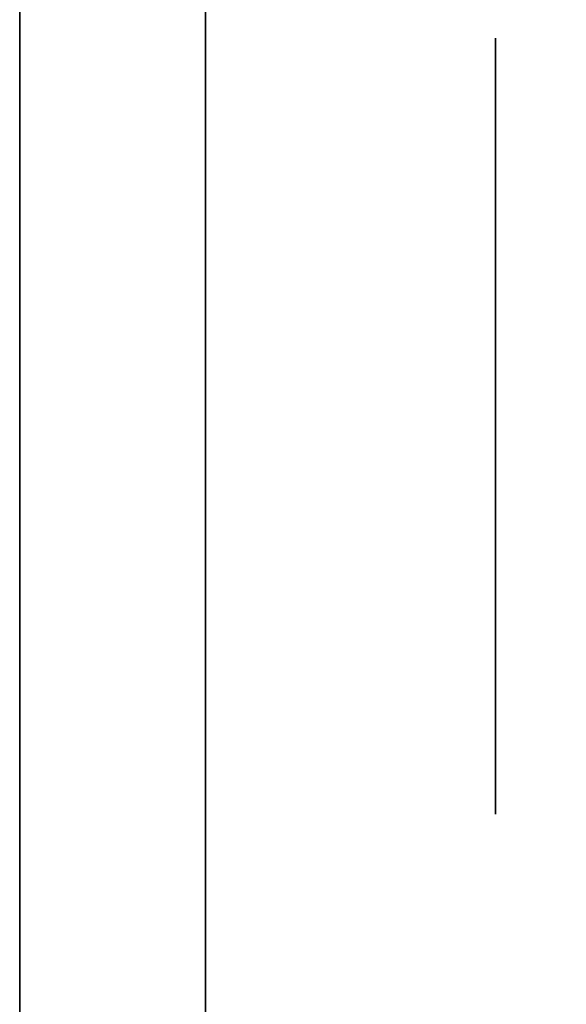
# Model space of a CAD drawing. Extents: x 413.3 to 457.5, y 5047.8 to 5050.
# Tile 60 of 256: x 415.3718 to 415.3907, y 5047.9682 to 5048.0022. Entities that reach past the tile are written whole.
import ezdxf

# ---------------------------------------------------------------- set-up
doc = ezdxf.new("R2010")
doc.units = 0
doc.header["$LTSCALE"] = 150
doc.header["$MEASUREMENT"] = 0
doc.layers.add('3DFACE_BOLT', color=7, linetype='CONTINUOUS')
doc.layers.add('3DFACE_SHAPE', color=7, linetype='CONTINUOUS')

msp = doc.modelspace()

# ---------------------------------------------------------------- linework, layer by layer
at = {"layer": '3DFACE_BOLT', "color": 1}
for points, invisible_edges in [([(415.388239, 5048.001534, -0.065), (415.388239, 5047.994847, -0.076583), (415.378239, 5048.001534, -0.065)], 14), ([(415.378239, 5048.001534, -0.065), (415.388239, 5047.994847, -0.076583), (415.378239, 5047.994847, -0.076583)], 3), ([(415.388239, 5047.994847, -0.053417), (415.388239, 5048.001534, -0.065), (415.378239, 5047.994847, -0.053417)], 14), ([(415.378239, 5047.994847, -0.053417), (415.388239, 5048.001534, -0.065), (415.378239, 5048.001534, -0.065)], 3), ([(415.378239, 5048.001534, -0.065), (415.378239, 5047.994847, -0.076583), (415.378239, 5047.994847, -0.053417)], 2), ([(415.388239, 5048.001534, -0.135), (415.388239, 5047.994847, -0.146583), (415.378239, 5048.001534, -0.135)], 14), ([(415.378239, 5048.001534, -0.135), (415.388239, 5047.994847, -0.146583), (415.378239, 5047.994847, -0.146583)], 3), ([(415.388239, 5047.994847, -0.123417), (415.388239, 5048.001534, -0.135), (415.378239, 5047.994847, -0.123417)], 14), ([(415.378239, 5047.994847, -0.123417), (415.388239, 5048.001534, -0.135), (415.378239, 5048.001534, -0.135)], 3), ([(415.378239, 5048.001534, -0.135), (415.378239, 5047.994847, -0.146583), (415.378239, 5047.994847, -0.123417)], 2), ([(415.388239, 5048.001534, -0.065), (415.388239, 5047.994847, -0.053417), (415.388239, 5047.994847, -0.076583)], 2), ([(415.388239, 5048.001534, -0.135), (415.388239, 5047.994847, -0.123417), (415.388239, 5047.994847, -0.146583)], 2), ([(415.378239, 5047.996159, -0.065), (415.378239, 5047.995768, -0.067472), (415.328239, 5047.996159, -0.065)], 14), ([(415.328239, 5047.996159, -0.065), (415.378239, 5047.995768, -0.067472), (415.328239, 5047.995768, -0.067472)], 3), ([(415.378239, 5047.995768, -0.062528), (415.378239, 5047.996159, -0.065), (415.328239, 5047.995768, -0.062528)], 14), ([(415.328239, 5047.995768, -0.062528), (415.378239, 5047.996159, -0.065), (415.328239, 5047.996159, -0.065)], 3), ([(415.378239, 5047.996159, -0.135), (415.378239, 5047.995768, -0.137472), (415.328239, 5047.996159, -0.135)], 14), ([(415.328239, 5047.996159, -0.135), (415.378239, 5047.995768, -0.137472), (415.328239, 5047.995768, -0.137472)], 3), ([(415.378239, 5047.995768, -0.132528), (415.378239, 5047.996159, -0.135), (415.328239, 5047.995768, -0.132528)], 14), ([(415.328239, 5047.995768, -0.132528), (415.378239, 5047.996159, -0.135), (415.328239, 5047.996159, -0.135)], 3), ([(415.378239, 5047.996159, -0.065), (415.378239, 5047.995768, -0.062528), (415.378239, 5047.995768, -0.067472)], 2), ([(415.378239, 5047.996159, -0.135), (415.378239, 5047.995768, -0.132528), (415.378239, 5047.995768, -0.137472)], 2), ([(415.378239, 5047.995768, -0.067472), (415.378239, 5047.994632, -0.069702), (415.328239, 5047.995768, -0.067472)], 14), ([(415.328239, 5047.995768, -0.067472), (415.378239, 5047.994632, -0.069702), (415.328239, 5047.994632, -0.069702)], 3), ([(415.378239, 5047.994632, -0.060298), (415.378239, 5047.995768, -0.062528), (415.328239, 5047.994632, -0.060298)], 14), ([(415.328239, 5047.994632, -0.060298), (415.378239, 5047.995768, -0.062528), (415.328239, 5047.995768, -0.062528)], 3), ([(415.378239, 5047.995768, -0.137472), (415.378239, 5047.994632, -0.139702), (415.328239, 5047.995768, -0.137472)], 14), ([(415.328239, 5047.995768, -0.137472), (415.378239, 5047.994632, -0.139702), (415.328239, 5047.994632, -0.139702)], 3), ([(415.378239, 5047.994632, -0.130298), (415.378239, 5047.995768, -0.132528), (415.328239, 5047.994632, -0.130298)], 14), ([(415.328239, 5047.994632, -0.130298), (415.378239, 5047.995768, -0.132528), (415.328239, 5047.995768, -0.132528)], 3), ([(415.378239, 5047.995768, -0.062528), (415.378239, 5047.994632, -0.060298), (415.378239, 5047.995768, -0.067472)], 14), ([(415.378239, 5047.995768, -0.067472), (415.378239, 5047.994632, -0.060298), (415.378239, 5047.994632, -0.069702)], 3), ([(415.378239, 5047.995768, -0.132528), (415.378239, 5047.994632, -0.130298), (415.378239, 5047.995768, -0.137472)], 14), ([(415.378239, 5047.995768, -0.137472), (415.378239, 5047.994632, -0.130298), (415.378239, 5047.994632, -0.139702)], 3), ([(415.388239, 5047.994847, -0.076583), (415.388239, 5047.981472, -0.076583), (415.378239, 5047.994847, -0.076583)], 14), ([(415.378239, 5047.994847, -0.076583), (415.388239, 5047.981472, -0.076583), (415.378239, 5047.981472, -0.076583)], 3), ([(415.388239, 5047.981472, -0.053417), (415.388239, 5047.994847, -0.053417), (415.378239, 5047.981472, -0.053417)], 14), ([(415.378239, 5047.981472, -0.053417), (415.388239, 5047.994847, -0.053417), (415.378239, 5047.994847, -0.053417)], 3), ([(415.378239, 5047.994847, -0.076583), (415.378239, 5047.981472, -0.076583), (415.378239, 5047.994847, -0.053417)], 14), ([(415.378239, 5047.994847, -0.053417), (415.378239, 5047.981472, -0.076583), (415.378239, 5047.981472, -0.053417)], 3), ([(415.388239, 5047.994847, -0.146583), (415.388239, 5047.981472, -0.146583), (415.378239, 5047.994847, -0.146583)], 14), ([(415.378239, 5047.994847, -0.146583), (415.388239, 5047.981472, -0.146583), (415.378239, 5047.981472, -0.146583)], 3), ([(415.388239, 5047.981472, -0.123417), (415.388239, 5047.994847, -0.123417), (415.378239, 5047.981472, -0.123417)], 14), ([(415.378239, 5047.981472, -0.123417), (415.388239, 5047.994847, -0.123417), (415.378239, 5047.994847, -0.123417)], 3), ([(415.378239, 5047.994847, -0.146583), (415.378239, 5047.981472, -0.146583), (415.378239, 5047.994847, -0.123417)], 14), ([(415.378239, 5047.994847, -0.123417), (415.378239, 5047.981472, -0.146583), (415.378239, 5047.981472, -0.123417)], 3), ([(415.388239, 5047.994847, -0.053417), (415.388239, 5047.981472, -0.053417), (415.388239, 5047.994847, -0.076583)], 14), ([(415.388239, 5047.994847, -0.076583), (415.388239, 5047.981472, -0.053417), (415.388239, 5047.981472, -0.076583)], 3), ([(415.388239, 5047.994847, -0.123417), (415.388239, 5047.981472, -0.123417), (415.388239, 5047.994847, -0.146583)], 14), ([(415.388239, 5047.994847, -0.146583), (415.388239, 5047.981472, -0.123417), (415.388239, 5047.981472, -0.146583)], 3), ([(415.378239, 5047.994632, -0.069702), (415.378239, 5047.992862, -0.071472), (415.328239, 5047.994632, -0.069702)], 14), ([(415.328239, 5047.994632, -0.069702), (415.378239, 5047.992862, -0.071472), (415.328239, 5047.992862, -0.071472)], 3), ([(415.378239, 5047.992862, -0.058528), (415.378239, 5047.994632, -0.060298), (415.328239, 5047.992862, -0.058528)], 14), ([(415.328239, 5047.992862, -0.058528), (415.378239, 5047.994632, -0.060298), (415.328239, 5047.994632, -0.060298)], 3), ([(415.378239, 5047.994632, -0.139702), (415.378239, 5047.992862, -0.141472), (415.328239, 5047.994632, -0.139702)], 14), ([(415.328239, 5047.994632, -0.139702), (415.378239, 5047.992862, -0.141472), (415.328239, 5047.992862, -0.141472)], 3), ([(415.378239, 5047.992862, -0.128528), (415.378239, 5047.994632, -0.130298), (415.328239, 5047.992862, -0.128528)], 14), ([(415.328239, 5047.992862, -0.128528), (415.378239, 5047.994632, -0.130298), (415.328239, 5047.994632, -0.130298)], 3), ([(415.378239, 5047.994632, -0.060298), (415.378239, 5047.992862, -0.058528), (415.378239, 5047.994632, -0.069702)], 14), ([(415.378239, 5047.994632, -0.069702), (415.378239, 5047.992862, -0.058528), (415.378239, 5047.992862, -0.071472)], 3), ([(415.378239, 5047.994632, -0.130298), (415.378239, 5047.992862, -0.128528), (415.378239, 5047.994632, -0.139702)], 14), ([(415.378239, 5047.994632, -0.139702), (415.378239, 5047.992862, -0.128528), (415.378239, 5047.992862, -0.141472)], 3), ([(415.378239, 5047.992862, -0.071472), (415.378239, 5047.990632, -0.072608), (415.328239, 5047.992862, -0.071472)], 14), ([(415.328239, 5047.992862, -0.071472), (415.378239, 5047.990632, -0.072608), (415.328239, 5047.990632, -0.072608)], 3), ([(415.378239, 5047.990632, -0.057392), (415.378239, 5047.992862, -0.058528), (415.328239, 5047.990632, -0.057392)], 14), ([(415.328239, 5047.990632, -0.057392), (415.378239, 5047.992862, -0.058528), (415.328239, 5047.992862, -0.058528)], 3), ([(415.378239, 5047.992862, -0.141472), (415.378239, 5047.990632, -0.142608), (415.328239, 5047.992862, -0.141472)], 14), ([(415.328239, 5047.992862, -0.141472), (415.378239, 5047.990632, -0.142608), (415.328239, 5047.990632, -0.142608)], 3), ([(415.378239, 5047.990632, -0.127392), (415.378239, 5047.992862, -0.128528), (415.328239, 5047.990632, -0.127392)], 14), ([(415.328239, 5047.990632, -0.127392), (415.378239, 5047.992862, -0.128528), (415.328239, 5047.992862, -0.128528)], 3), ([(415.378239, 5047.992862, -0.058528), (415.378239, 5047.990632, -0.057392), (415.378239, 5047.992862, -0.071472)], 14), ([(415.378239, 5047.992862, -0.071472), (415.378239, 5047.990632, -0.057392), (415.378239, 5047.990632, -0.072608)], 3), ([(415.378239, 5047.992862, -0.128528), (415.378239, 5047.990632, -0.127392), (415.378239, 5047.992862, -0.141472)], 14), ([(415.378239, 5047.992862, -0.141472), (415.378239, 5047.990632, -0.127392), (415.378239, 5047.990632, -0.142608)], 3), ([(415.378239, 5047.990632, -0.072608), (415.378239, 5047.988159, -0.073), (415.328239, 5047.990632, -0.072608)], 14), ([(415.328239, 5047.990632, -0.072608), (415.378239, 5047.988159, -0.073), (415.328239, 5047.988159, -0.073)], 3), ([(415.378239, 5047.988159, -0.057), (415.378239, 5047.990632, -0.057392), (415.328239, 5047.988159, -0.057)], 14), ([(415.328239, 5047.988159, -0.057), (415.378239, 5047.990632, -0.057392), (415.328239, 5047.990632, -0.057392)], 3), ([(415.378239, 5047.990632, -0.142608), (415.378239, 5047.988159, -0.143), (415.328239, 5047.990632, -0.142608)], 14), ([(415.328239, 5047.990632, -0.142608), (415.378239, 5047.988159, -0.143), (415.328239, 5047.988159, -0.143)], 3), ([(415.378239, 5047.988159, -0.127), (415.378239, 5047.990632, -0.127392), (415.328239, 5047.988159, -0.127)], 14), ([(415.328239, 5047.988159, -0.127), (415.378239, 5047.990632, -0.127392), (415.328239, 5047.990632, -0.127392)], 3), ([(415.378239, 5047.990632, -0.057392), (415.378239, 5047.988159, -0.057), (415.378239, 5047.990632, -0.072608)], 14), ([(415.378239, 5047.990632, -0.072608), (415.378239, 5047.988159, -0.057), (415.378239, 5047.988159, -0.073)], 3), ([(415.378239, 5047.990632, -0.127392), (415.378239, 5047.988159, -0.127), (415.378239, 5047.990632, -0.142608)], 14), ([(415.378239, 5047.990632, -0.142608), (415.378239, 5047.988159, -0.127), (415.378239, 5047.988159, -0.143)], 3), ([(415.378239, 5047.988159, -0.073), (415.378239, 5047.985687, -0.072608), (415.328239, 5047.988159, -0.073)], 14), ([(415.328239, 5047.988159, -0.073), (415.378239, 5047.985687, -0.072608), (415.328239, 5047.985687, -0.072608)], 3), ([(415.378239, 5047.985687, -0.057392), (415.378239, 5047.988159, -0.057), (415.328239, 5047.985687, -0.057392)], 14), ([(415.328239, 5047.985687, -0.057392), (415.378239, 5047.988159, -0.057), (415.328239, 5047.988159, -0.057)], 3), ([(415.378239, 5047.988159, -0.143), (415.378239, 5047.985687, -0.142608), (415.328239, 5047.988159, -0.143)], 14), ([(415.328239, 5047.988159, -0.143), (415.378239, 5047.985687, -0.142608), (415.328239, 5047.985687, -0.142608)], 3), ([(415.378239, 5047.985687, -0.127392), (415.378239, 5047.988159, -0.127), (415.328239, 5047.985687, -0.127392)], 14), ([(415.328239, 5047.985687, -0.127392), (415.378239, 5047.988159, -0.127), (415.328239, 5047.988159, -0.127)], 3), ([(415.378239, 5047.988159, -0.057), (415.378239, 5047.985687, -0.057392), (415.378239, 5047.988159, -0.073)], 14), ([(415.378239, 5047.988159, -0.073), (415.378239, 5047.985687, -0.057392), (415.378239, 5047.985687, -0.072608)], 3), ([(415.378239, 5047.988159, -0.127), (415.378239, 5047.985687, -0.127392), (415.378239, 5047.988159, -0.143)], 14), ([(415.378239, 5047.988159, -0.143), (415.378239, 5047.985687, -0.127392), (415.378239, 5047.985687, -0.142608)], 3), ([(415.378239, 5047.985687, -0.072608), (415.378239, 5047.983457, -0.071472), (415.328239, 5047.985687, -0.072608)], 14), ([(415.328239, 5047.985687, -0.072608), (415.378239, 5047.983457, -0.071472), (415.328239, 5047.983457, -0.071472)], 3), ([(415.378239, 5047.983457, -0.058528), (415.378239, 5047.985687, -0.057392), (415.328239, 5047.983457, -0.058528)], 14), ([(415.328239, 5047.983457, -0.058528), (415.378239, 5047.985687, -0.057392), (415.328239, 5047.985687, -0.057392)], 3), ([(415.378239, 5047.985687, -0.142608), (415.378239, 5047.983457, -0.141472), (415.328239, 5047.985687, -0.142608)], 14), ([(415.328239, 5047.985687, -0.142608), (415.378239, 5047.983457, -0.141472), (415.328239, 5047.983457, -0.141472)], 3), ([(415.378239, 5047.983457, -0.128528), (415.378239, 5047.985687, -0.127392), (415.328239, 5047.983457, -0.128528)], 14), ([(415.328239, 5047.983457, -0.128528), (415.378239, 5047.985687, -0.127392), (415.328239, 5047.985687, -0.127392)], 3), ([(415.378239, 5047.985687, -0.057392), (415.378239, 5047.983457, -0.058528), (415.378239, 5047.985687, -0.072608)], 14), ([(415.378239, 5047.985687, -0.072608), (415.378239, 5047.983457, -0.058528), (415.378239, 5047.983457, -0.071472)], 3), ([(415.378239, 5047.985687, -0.127392), (415.378239, 5047.983457, -0.128528), (415.378239, 5047.985687, -0.142608)], 14), ([(415.378239, 5047.985687, -0.142608), (415.378239, 5047.983457, -0.128528), (415.378239, 5047.983457, -0.141472)], 3), ([(415.378239, 5047.983457, -0.071472), (415.378239, 5047.981687, -0.069702), (415.328239, 5047.983457, -0.071472)], 14), ([(415.328239, 5047.983457, -0.071472), (415.378239, 5047.981687, -0.069702), (415.328239, 5047.981687, -0.069702)], 3), ([(415.378239, 5047.981687, -0.060298), (415.378239, 5047.983457, -0.058528), (415.328239, 5047.981687, -0.060298)], 14), ([(415.328239, 5047.981687, -0.060298), (415.378239, 5047.983457, -0.058528), (415.328239, 5047.983457, -0.058528)], 3), ([(415.378239, 5047.983457, -0.141472), (415.378239, 5047.981687, -0.139702), (415.328239, 5047.983457, -0.141472)], 14), ([(415.328239, 5047.983457, -0.141472), (415.378239, 5047.981687, -0.139702), (415.328239, 5047.981687, -0.139702)], 3), ([(415.378239, 5047.981687, -0.130298), (415.378239, 5047.983457, -0.128528), (415.328239, 5047.981687, -0.130298)], 14), ([(415.328239, 5047.981687, -0.130298), (415.378239, 5047.983457, -0.128528), (415.328239, 5047.983457, -0.128528)], 3), ([(415.378239, 5047.983457, -0.058528), (415.378239, 5047.981687, -0.060298), (415.378239, 5047.983457, -0.071472)], 14), ([(415.378239, 5047.983457, -0.071472), (415.378239, 5047.981687, -0.060298), (415.378239, 5047.981687, -0.069702)], 3), ([(415.378239, 5047.983457, -0.128528), (415.378239, 5047.981687, -0.130298), (415.378239, 5047.983457, -0.141472)], 14), ([(415.378239, 5047.983457, -0.141472), (415.378239, 5047.981687, -0.130298), (415.378239, 5047.981687, -0.139702)], 3), ([(415.378239, 5047.981687, -0.069702), (415.378239, 5047.980551, -0.067472), (415.328239, 5047.981687, -0.069702)], 14), ([(415.328239, 5047.981687, -0.069702), (415.378239, 5047.980551, -0.067472), (415.328239, 5047.980551, -0.067472)], 3), ([(415.378239, 5047.980551, -0.062528), (415.378239, 5047.981687, -0.060298), (415.328239, 5047.980551, -0.062528)], 14), ([(415.328239, 5047.980551, -0.062528), (415.378239, 5047.981687, -0.060298), (415.328239, 5047.981687, -0.060298)], 3), ([(415.378239, 5047.981687, -0.139702), (415.378239, 5047.980551, -0.137472), (415.328239, 5047.981687, -0.139702)], 14), ([(415.328239, 5047.981687, -0.139702), (415.378239, 5047.980551, -0.137472), (415.328239, 5047.980551, -0.137472)], 3), ([(415.378239, 5047.980551, -0.132528), (415.378239, 5047.981687, -0.130298), (415.328239, 5047.980551, -0.132528)], 14), ([(415.328239, 5047.980551, -0.132528), (415.378239, 5047.981687, -0.130298), (415.328239, 5047.981687, -0.130298)], 3), ([(415.378239, 5047.981687, -0.060298), (415.378239, 5047.980551, -0.062528), (415.378239, 5047.981687, -0.069702)], 14), ([(415.378239, 5047.981687, -0.069702), (415.378239, 5047.980551, -0.062528), (415.378239, 5047.980551, -0.067472)], 3), ([(415.378239, 5047.981687, -0.130298), (415.378239, 5047.980551, -0.132528), (415.378239, 5047.981687, -0.139702)], 14), ([(415.378239, 5047.981687, -0.139702), (415.378239, 5047.980551, -0.132528), (415.378239, 5047.980551, -0.137472)], 3), ([(415.388239, 5047.981472, -0.076583), (415.388239, 5047.974784, -0.065), (415.378239, 5047.981472, -0.076583)], 14), ([(415.378239, 5047.981472, -0.076583), (415.388239, 5047.974784, -0.065), (415.378239, 5047.974784, -0.065)], 3), ([(415.388239, 5047.974784, -0.065), (415.388239, 5047.981472, -0.053417), (415.378239, 5047.974784, -0.065)], 14), ([(415.378239, 5047.974784, -0.065), (415.388239, 5047.981472, -0.053417), (415.378239, 5047.981472, -0.053417)], 3), ([(415.378239, 5047.981472, -0.076583), (415.378239, 5047.974784, -0.065), (415.378239, 5047.981472, -0.053417)], 12), ([(415.388239, 5047.981472, -0.146583), (415.388239, 5047.974784, -0.135), (415.378239, 5047.981472, -0.146583)], 14), ([(415.378239, 5047.981472, -0.146583), (415.388239, 5047.974784, -0.135), (415.378239, 5047.974784, -0.135)], 3), ([(415.388239, 5047.974784, -0.135), (415.388239, 5047.981472, -0.123417), (415.378239, 5047.974784, -0.135)], 14), ([(415.378239, 5047.974784, -0.135), (415.388239, 5047.981472, -0.123417), (415.378239, 5047.981472, -0.123417)], 3), ([(415.378239, 5047.981472, -0.146583), (415.378239, 5047.974784, -0.135), (415.378239, 5047.981472, -0.123417)], 12), ([(415.388239, 5047.981472, -0.053417), (415.388239, 5047.974784, -0.065), (415.388239, 5047.981472, -0.076583)], 12), ([(415.388239, 5047.981472, -0.123417), (415.388239, 5047.974784, -0.135), (415.388239, 5047.981472, -0.146583)], 12), ([(415.378239, 5047.980551, -0.067472), (415.378239, 5047.980159, -0.065), (415.328239, 5047.980551, -0.067472)], 14), ([(415.328239, 5047.980551, -0.067472), (415.378239, 5047.980159, -0.065), (415.328239, 5047.980159, -0.065)], 3), ([(415.378239, 5047.980159, -0.065), (415.378239, 5047.980551, -0.062528), (415.328239, 5047.980159, -0.065)], 14), ([(415.328239, 5047.980159, -0.065), (415.378239, 5047.980551, -0.062528), (415.328239, 5047.980551, -0.062528)], 3), ([(415.378239, 5047.980551, -0.137472), (415.378239, 5047.980159, -0.135), (415.328239, 5047.980551, -0.137472)], 14), ([(415.328239, 5047.980551, -0.137472), (415.378239, 5047.980159, -0.135), (415.328239, 5047.980159, -0.135)], 3), ([(415.378239, 5047.980159, -0.135), (415.378239, 5047.980551, -0.132528), (415.328239, 5047.980159, -0.135)], 14), ([(415.328239, 5047.980159, -0.135), (415.378239, 5047.980551, -0.132528), (415.328239, 5047.980551, -0.132528)], 3), ([(415.378239, 5047.980551, -0.062528), (415.378239, 5047.980159, -0.065), (415.378239, 5047.980551, -0.067472)], 12), ([(415.378239, 5047.980551, -0.132528), (415.378239, 5047.980159, -0.135), (415.378239, 5047.980551, -0.137472)], 12)]:
    msp.add_3dface(points, dxfattribs=dict(at, invisible_edges=invisible_edges))
at = {"layer": '3DFACE_SHAPE', "color": 13}
for points, invisible_edges in [([(415.468689, 5050.024866), (415.26869, 5050.025153), (415.26554, 5047.825153)], 12), ([(415.26554, 5047.825153, -0.2), (415.26869, 5050.025153, -0.2), (415.465539, 5047.824866, -0.2)], 2), ([(415.26869, 5050.025153, -0.2), (415.468689, 5050.024866, -0.2), (415.465539, 5047.824866, -0.2)], 12), ([(415.465539, 5047.824866), (415.468689, 5050.024866), (415.26554, 5047.825153)], 2), ([(415.368689, 5047.825005, -0.0095), (415.371839, 5050.025005, -0.0095), (415.465539, 5047.824866, -0.0095)], 2), ([(415.468689, 5050.024866, -0.1905), (415.371839, 5050.025005, -0.1905), (415.368689, 5047.825005, -0.1905)], 12), ([(415.465539, 5047.824866, -0.1905), (415.468689, 5050.024866, -0.1905), (415.368689, 5047.825005, -0.1905)], 2), ([(415.371839, 5050.025005, -0.0095), (415.468689, 5050.024866, -0.0095), (415.465539, 5047.824866, -0.0095)], 12), ([(415.371839, 5047.996659, -0.065), (415.371839, 5047.99417, -0.05899), (415.371839, 5048.030159, -0.065)], 14), ([(415.371839, 5047.99417, -0.05899), (415.371839, 5047.988159, -0.0565), (415.371839, 5048.030159, -0.065)], 14), ([(415.371839, 5048.030159, -0.065), (415.371839, 5047.988159, -0.0565), (415.371839, 5048.030159, -0.03)], 15), ([(415.371839, 5047.988159, -0.0565), (415.371839, 5047.982149, -0.05899), (415.371839, 5048.030159, -0.03)], 14), ([(415.371839, 5048.030159, -0.03), (415.371839, 5047.982149, -0.05899), (415.371839, 5047.928159, -0.03)], 3), ([(415.371839, 5047.996659, -0.065), (415.371839, 5048.030159, -0.065), (415.371839, 5047.99417, -0.12899)], 15), ([(415.371839, 5047.99417, -0.12899), (415.371839, 5048.030159, -0.065), (415.371839, 5047.996659, -0.135)], 3), ([(415.371839, 5048.030159, -0.065), (415.371839, 5048.030159, -0.135), (415.371839, 5047.996659, -0.135)], 14), ([(415.371839, 5047.928159, -0.17), (415.371839, 5047.99417, -0.14101), (415.371839, 5048.030159, -0.17)], 3), ([(415.371839, 5047.99417, -0.14101), (415.371839, 5048.030159, -0.135), (415.371839, 5048.030159, -0.17)], 13), ([(415.371839, 5047.99417, -0.14101), (415.371839, 5047.996659, -0.135), (415.371839, 5048.030159, -0.135)], 14), ([(415.371839, 5047.928159, -0.03), (415.378239, 5047.988159, -0.03), (415.371839, 5048.030159, -0.03)], 3), ([(415.378239, 5047.988159, -0.03), (415.378239, 5048.030159, -0.03), (415.371839, 5048.030159, -0.03)], 12), ([(415.378239, 5048.030159, -0.17), (415.378239, 5047.934559, -0.17), (415.371839, 5048.030159, -0.17)], 2), ([(415.371839, 5048.030159, -0.17), (415.378239, 5047.934559, -0.17), (415.371839, 5047.928159, -0.17)], 3), ([(415.378239, 5047.988159, -0.03), (415.378239, 5047.99417, -0.05899), (415.378239, 5048.030159, -0.03)], 15), ([(415.378239, 5047.99417, -0.05899), (415.378239, 5047.996659, -0.065), (415.378239, 5048.030159, -0.03)], 14), ([(415.378239, 5048.030159, -0.03), (415.378239, 5047.996659, -0.065), (415.378239, 5047.99417, -0.07101)], 13), ([(415.378239, 5047.99417, -0.07101), (415.378239, 5047.996659, -0.135), (415.378239, 5048.030159, -0.03)], 15), ([(415.378239, 5047.996659, -0.135), (415.378239, 5048.030159, -0.17), (415.378239, 5048.030159, -0.03)], 13), ([(415.378239, 5047.996659, -0.135), (415.378239, 5047.99417, -0.14101), (415.378239, 5048.030159, -0.17)], 14), ([(415.378239, 5047.99417, -0.14101), (415.378239, 5047.988159, -0.1435), (415.378239, 5048.030159, -0.17)], 14), ([(415.378239, 5047.988159, -0.1435), (415.378239, 5047.982149, -0.14101), (415.378239, 5048.030159, -0.17)], 14), ([(415.378239, 5048.030159, -0.17), (415.378239, 5047.982149, -0.14101), (415.378239, 5047.934559, -0.17)], 3), ([(415.371839, 5047.99417, -0.07101), (415.371839, 5047.996659, -0.065), (415.371839, 5047.99417, -0.12899)], 14), ([(415.378239, 5047.99417, -0.05899), (415.371839, 5047.99417, -0.05899), (415.378239, 5047.996659, -0.065)], 3), ([(415.371839, 5047.99417, -0.05899), (415.371839, 5047.996659, -0.065), (415.378239, 5047.996659, -0.065)], 14), ([(415.378239, 5047.996659, -0.065), (415.371839, 5047.996659, -0.065), (415.378239, 5047.99417, -0.07101)], 3), ([(415.371839, 5047.996659, -0.065), (415.371839, 5047.99417, -0.07101), (415.378239, 5047.99417, -0.07101)], 14), ([(415.378239, 5047.99417, -0.12899), (415.371839, 5047.99417, -0.12899), (415.378239, 5047.996659, -0.135)], 3), ([(415.371839, 5047.99417, -0.12899), (415.371839, 5047.996659, -0.135), (415.378239, 5047.996659, -0.135)], 14), ([(415.378239, 5047.996659, -0.135), (415.371839, 5047.996659, -0.135), (415.378239, 5047.99417, -0.14101)], 3), ([(415.371839, 5047.996659, -0.135), (415.371839, 5047.99417, -0.14101), (415.378239, 5047.99417, -0.14101)], 14), ([(415.378239, 5047.99417, -0.12899), (415.378239, 5047.996659, -0.135), (415.378239, 5047.99417, -0.07101)], 14), ([(415.371839, 5047.99417, -0.12899), (415.371839, 5047.988159, -0.1265), (415.371839, 5047.99417, -0.07101)], 14), ([(415.371839, 5047.988159, -0.1265), (415.371839, 5047.988159, -0.0735), (415.371839, 5047.99417, -0.07101)], 13), ([(415.371839, 5047.988159, -0.1435), (415.371839, 5047.99417, -0.14101), (415.371839, 5047.928159, -0.17)], 14), ([(415.378239, 5047.99417, -0.07101), (415.371839, 5047.99417, -0.07101), (415.378239, 5047.988159, -0.0735)], 3), ([(415.371839, 5047.99417, -0.07101), (415.371839, 5047.988159, -0.0735), (415.378239, 5047.988159, -0.0735)], 14), ([(415.378239, 5047.988159, -0.0565), (415.371839, 5047.988159, -0.0565), (415.378239, 5047.99417, -0.05899)], 3), ([(415.371839, 5047.988159, -0.0565), (415.371839, 5047.99417, -0.05899), (415.378239, 5047.99417, -0.05899)], 14), ([(415.378239, 5047.99417, -0.14101), (415.371839, 5047.99417, -0.14101), (415.378239, 5047.988159, -0.1435)], 3), ([(415.371839, 5047.99417, -0.14101), (415.371839, 5047.988159, -0.1435), (415.378239, 5047.988159, -0.1435)], 14), ([(415.378239, 5047.988159, -0.1265), (415.371839, 5047.988159, -0.1265), (415.378239, 5047.99417, -0.12899)], 3), ([(415.371839, 5047.988159, -0.1265), (415.371839, 5047.99417, -0.12899), (415.378239, 5047.99417, -0.12899)], 14), ([(415.378239, 5047.988159, -0.0565), (415.378239, 5047.99417, -0.05899), (415.378239, 5047.988159, -0.03)], 14), ([(415.378239, 5047.99417, -0.07101), (415.378239, 5047.988159, -0.0735), (415.378239, 5047.99417, -0.12899)], 14), ([(415.378239, 5047.988159, -0.0735), (415.378239, 5047.988159, -0.1265), (415.378239, 5047.99417, -0.12899)], 13), ([(415.371839, 5047.982149, -0.07101), (415.371839, 5047.988159, -0.0735), (415.371839, 5047.982149, -0.12899)], 14), ([(415.371839, 5047.988159, -0.0735), (415.371839, 5047.988159, -0.1265), (415.371839, 5047.982149, -0.12899)], 13), ([(415.371839, 5047.982149, -0.14101), (415.371839, 5047.988159, -0.1435), (415.371839, 5047.928159, -0.135)], 14), ([(415.371839, 5047.928159, -0.135), (415.371839, 5047.988159, -0.1435), (415.371839, 5047.928159, -0.17)], 3), ([(415.378239, 5047.988159, -0.0735), (415.371839, 5047.988159, -0.0735), (415.378239, 5047.982149, -0.07101)], 3), ([(415.371839, 5047.988159, -0.0735), (415.371839, 5047.982149, -0.07101), (415.378239, 5047.982149, -0.07101)], 14), ([(415.378239, 5047.982149, -0.05899), (415.371839, 5047.982149, -0.05899), (415.378239, 5047.988159, -0.0565)], 3), ([(415.371839, 5047.982149, -0.05899), (415.371839, 5047.988159, -0.0565), (415.378239, 5047.988159, -0.0565)], 14), ([(415.378239, 5047.988159, -0.1435), (415.371839, 5047.988159, -0.1435), (415.378239, 5047.982149, -0.14101)], 3), ([(415.371839, 5047.988159, -0.1435), (415.371839, 5047.982149, -0.14101), (415.378239, 5047.982149, -0.14101)], 14), ([(415.378239, 5047.982149, -0.12899), (415.371839, 5047.982149, -0.12899), (415.378239, 5047.988159, -0.1265)], 3), ([(415.371839, 5047.982149, -0.12899), (415.371839, 5047.988159, -0.1265), (415.378239, 5047.988159, -0.1265)], 14), ([(415.378239, 5047.934559, -0.03), (415.378239, 5047.988159, -0.03), (415.371839, 5047.928159, -0.03)], 14), ([(415.378239, 5047.988159, -0.0735), (415.378239, 5047.982149, -0.07101), (415.378239, 5047.988159, -0.1265)], 14), ([(415.378239, 5047.988159, -0.1265), (415.378239, 5047.982149, -0.07101), (415.378239, 5047.982149, -0.12899)], 15), ([(415.378239, 5047.982149, -0.05899), (415.378239, 5047.988159, -0.03), (415.378239, 5047.934559, -0.03)], 13), ([(415.378239, 5047.982149, -0.05899), (415.378239, 5047.988159, -0.0565), (415.378239, 5047.988159, -0.03)], 14), ([(415.371839, 5047.982149, -0.05899), (415.371839, 5047.928159, -0.065), (415.371839, 5047.928159, -0.03)], 13), ([(415.371839, 5047.982149, -0.05899), (415.371839, 5047.979659, -0.065), (415.371839, 5047.928159, -0.065)], 14), ([(415.371839, 5047.982149, -0.12899), (415.371839, 5047.979659, -0.135), (415.371839, 5047.982149, -0.07101)], 14), ([(415.371839, 5047.979659, -0.135), (415.371839, 5047.928159, -0.135), (415.371839, 5047.982149, -0.07101)], 15), ([(415.371839, 5047.982149, -0.07101), (415.371839, 5047.928159, -0.135), (415.371839, 5047.979659, -0.065)], 3), ([(415.371839, 5047.979659, -0.135), (415.371839, 5047.982149, -0.14101), (415.371839, 5047.928159, -0.135)], 14), ([(415.378239, 5047.982149, -0.07101), (415.371839, 5047.982149, -0.07101), (415.378239, 5047.979659, -0.065)], 3), ([(415.371839, 5047.982149, -0.07101), (415.371839, 5047.979659, -0.065), (415.378239, 5047.979659, -0.065)], 14), ([(415.378239, 5047.979659, -0.065), (415.371839, 5047.979659, -0.065), (415.378239, 5047.982149, -0.05899)], 3), ([(415.371839, 5047.979659, -0.065), (415.371839, 5047.982149, -0.05899), (415.378239, 5047.982149, -0.05899)], 14), ([(415.378239, 5047.982149, -0.14101), (415.371839, 5047.982149, -0.14101), (415.378239, 5047.979659, -0.135)], 3), ([(415.371839, 5047.982149, -0.14101), (415.371839, 5047.979659, -0.135), (415.378239, 5047.979659, -0.135)], 14), ([(415.378239, 5047.979659, -0.135), (415.371839, 5047.979659, -0.135), (415.378239, 5047.982149, -0.12899)], 3), ([(415.371839, 5047.979659, -0.135), (415.371839, 5047.982149, -0.12899), (415.378239, 5047.982149, -0.12899)], 14), ([(415.378239, 5047.982149, -0.14101), (415.378239, 5047.979659, -0.135), (415.378239, 5047.934559, -0.17)], 14), ([(415.378239, 5047.934559, -0.17), (415.378239, 5047.979659, -0.135), (415.378239, 5047.982149, -0.12899)], 13), ([(415.378239, 5047.982149, -0.07101), (415.378239, 5047.979659, -0.065), (415.378239, 5047.982149, -0.12899)], 14), ([(415.378239, 5047.982149, -0.12899), (415.378239, 5047.979659, -0.065), (415.378239, 5047.934559, -0.17)], 15), ([(415.378239, 5047.979659, -0.065), (415.378239, 5047.982149, -0.05899), (415.378239, 5047.934559, -0.17)], 14), ([(415.378239, 5047.934559, -0.17), (415.378239, 5047.982149, -0.05899), (415.378239, 5047.934559, -0.03)], 3), ([(415.371839, 5047.928159, -0.135), (415.371839, 5047.928159, -0.065), (415.371839, 5047.979659, -0.065)], 14)]:
    msp.add_3dface(points, dxfattribs=dict(at, invisible_edges=invisible_edges))

doc.saveas('drawing.dxf')
